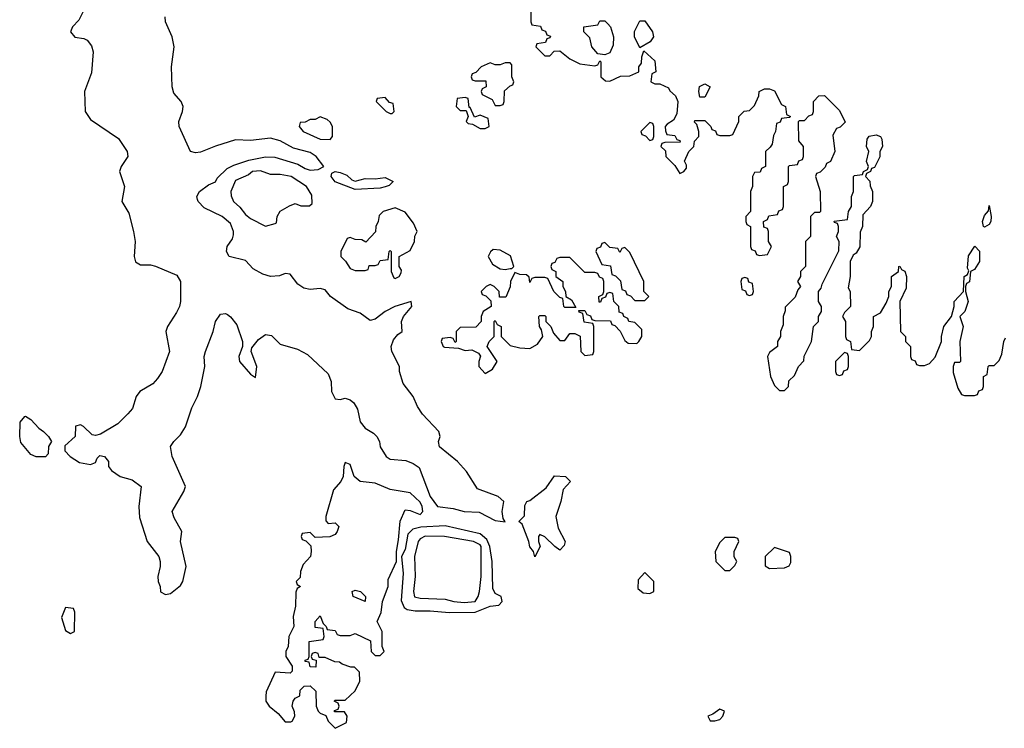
# Model space of a CAD drawing. Header units: inches. Extents: x 2769379 to 2883802, y 684208 to 828654.
# Tile 175 of 256: x 2790206 to 2794150, y 796422 to 799258. Entities that reach past the tile are written whole.
import ezdxf

# ---------------------------------------------------------------- set-up
doc = ezdxf.new("R2010")
doc.units = ezdxf.units.IN
doc.header["$MEASUREMENT"] = 0
doc.layers.add('C7799', color=7, linetype='Continuous')

msp = doc.modelspace()

# ---------------------------------------------------------------- linework, layer by layer
at = {"layer": 'C7799', "color": 2}
for points, elevation in [([(2790463.5, 799296.5), (2790443.3, 799256.7), (2790417, 799230), (2790409.7, 799210), (2790427.5, 799187.5), (2790462.9, 799182.9), (2790476.3, 799176.3), (2790494, 799154), (2790500.5, 799130), (2790494.3, 799045.7), (2790465.1, 798970), (2790468.2, 798890), (2790490, 798858), (2790602.3, 798782.3), (2790636, 798730), (2790639, 798710), (2790612.3, 798670), (2790606.3, 798650), (2790626, 798590), (2790614.7, 798530), (2790643.5, 798483.5), (2790662, 798410), (2790668, 798370), (2790664.5, 798310), (2790669.5, 798289.5), (2790690, 798277.2), (2790730, 798277), (2790750, 798272), (2790835.1, 798235.1), (2790849.6, 798210), (2790849.6, 798130), (2790845.6, 798110), (2790833.7, 798086.3), (2790797.6, 798030), (2790791.8, 798010), (2790806, 797930), (2790777, 797850), (2790758, 797822), (2790739.3, 797800.7), (2790687.3, 797770), (2790672, 797750), (2790658, 797702), (2790639.7, 797680.3), (2790599.1, 797640.9), (2790530, 797599.1), (2790510, 797593.4), (2790496.8, 797596.8), (2790462, 797630), (2790450, 797636), (2790429.2, 797630.8), (2790428, 797590), (2790387.3, 797552.7), (2790387.3, 797532.7), (2790408, 797510), (2790445.6, 797485.6), (2790490, 797478), (2790510, 797486), (2790516.9, 797503.1), (2790526.8, 797513.2), (2790546, 797510), (2790562, 797490), (2790562, 797470), (2790573.6, 797453.6), (2790608, 797430), (2790656.6, 797416.6), (2790693.2, 797390), (2790683.7, 797310), (2790685.4, 797265.4), (2790717, 797170), (2790762.7, 797110), (2790769.2, 797090), (2790769.2, 797070), (2790759.3, 797030), (2790761.2, 797010), (2790769, 796990), (2790770, 796968), (2790790, 796958), (2790810, 796962), (2790850, 796994), (2790859.1, 797010), (2790872.4, 797070), (2790850.5, 797170), (2790855.5, 797210), (2790824.4, 797264.4), (2790817.3, 797290), (2790864, 797370), (2790870.7, 797390), (2790816.3, 797510), (2790810.6, 797550), (2790822.8, 797570), (2790850, 797596), (2790870, 797629.2), (2790895.8, 797704.2), (2790917.6, 797750), (2790931.8, 797790), (2790948.2, 797870), (2790945.5, 797910), (2790950.4, 797930), (2790981.6, 798010), (2790990.5, 798050), (2791010, 798079.3), (2791030, 798082.7), (2791038, 798078), (2791050, 798069.4), (2791076.2, 798036.2), (2791098.4, 797970), (2791098, 797950), (2791084.2, 797910), (2791086, 797890), (2791130, 797839), (2791150, 797826), (2791156.4, 797870), (2791133.4, 797930), (2791135.9, 797944.1), (2791162, 797978), (2791190, 797998.4), (2791214.1, 797994.2), (2791250, 797959.6), (2791318.9, 797938.9), (2791358.5, 797918.5), (2791441.3, 797841.3), (2791453.6, 797810), (2791454.5, 797770), (2791470, 797740.9), (2791490, 797738.4), (2791510, 797742.9), (2791530, 797737), (2791544.4, 797724.4), (2791559.2, 797699.2), (2791570, 797649.2), (2791590, 797622.9), (2791623.6, 797603.6), (2791637.2, 797590), (2791647, 797570), (2791650, 797549), (2791674, 797510), (2791690, 797499.3), (2791753.2, 797493.2), (2791782, 797482), (2791806, 797466), (2791850, 797349.3), (2791879.3, 797310), (2791942, 797302), (2791986, 797290), (2792046.5, 797286.5), (2792110, 797254), (2792150, 797248), (2792142, 797262), (2792138, 797290), (2792144.7, 797330), (2792122, 797350), (2792039.8, 797379.8), (2791996.4, 797450), (2791959.3, 797490), (2791888.2, 797548.2), (2791884, 797570), (2791890.5, 797590), (2791884.9, 797610), (2791819, 797679), (2791799.3, 797710), (2791782, 797750), (2791742, 797802), (2791727.7, 797850), (2791727.7, 797870), (2791696.4, 797930), (2791694, 797950), (2791702.9, 797977.1), (2791721.3, 797998.7), (2791738, 798010), (2791734.8, 798050), (2791742.8, 798070), (2791777.3, 798110), (2791774, 798130), (2791709.2, 798110), (2791669.7, 798090.3), (2791630, 798059.1), (2791610, 798054), (2791570, 798084), (2791520.5, 798100.5), (2791450.6, 798150), (2791430, 798176.3), (2791410, 798181.6), (2791370, 798178.7), (2791343.6, 798183.6), (2791320.2, 798200.2), (2791290, 798239.3), (2791270, 798241.6), (2791246.6, 798233.4), (2791210, 798230.3), (2791179.5, 798239.5), (2791141.1, 798261.1), (2791110, 798294), (2791044.7, 798310), (2791034.8, 798330), (2791037.3, 798350), (2791058.4, 798381.6), (2791063, 798397), (2791063.1, 798410), (2791050, 798442), (2791017.3, 798470), (2790944.5, 798504.5), (2790920.5, 798530), (2790918, 798538), (2790914.9, 798550), (2790926.8, 798570), (2790962.4, 798597.6), (2790990, 798609.6), (2790996.7, 798623.3), (2791037.4, 798662.6), (2791063.7, 798676.3), (2791124.2, 798695.8), (2791190, 798709.7), (2791228.2, 798708.2), (2791320.1, 798680.1), (2791350, 798662.4), (2791370, 798656.2), (2791402, 798658), (2791424.7, 798670), (2791394, 798710), (2791370, 798726), (2791303.4, 798743.4), (2791250, 798772.7), (2791210, 798783.8), (2791130, 798774.9), (2791070, 798777), (2790990, 798752.2), (2790930, 798727.7), (2790910, 798724.9), (2790890, 798731), (2790844.4, 798830), (2790843.8, 798850), (2790858.4, 798890), (2790860.4, 798910), (2790852.7, 798930), (2790823.7, 798963.7), (2790816.4, 798990), (2790814, 799070), (2790824.4, 799150), (2790817, 799190), (2790790.4, 799250), (2790788.2, 799270)], 2), ([(2792254, 799290), (2792254, 799250), (2792258, 799238), (2792292.7, 799232.7), (2792298, 799218), (2792312.7, 799212.7), (2792318, 799198), (2792332.7, 799192.7), (2792330, 799186), (2792318, 799182), (2792312.7, 799167.3), (2792278, 799162), (2792274, 799150), (2792310, 799114), (2792330, 799114), (2792347.3, 799132.7), (2792370, 799134), (2792410, 799102), (2792450, 799082), (2792510, 799074), (2792522, 799078), (2792530, 799094), (2792534, 799090), (2792534, 799030), (2792552.7, 799012.7), (2792570, 799012), (2792612.7, 799032.7), (2792650, 799034), (2792686, 799050), (2792686, 799070), (2792696.4, 799083.6), (2792698, 799110), (2792706, 799134), (2792750, 799094), (2792754, 799050), (2792738, 799042), (2792734, 799010), (2792750, 799002), (2792770, 799002), (2792804.7, 798984.7), (2792810, 798974), (2792832.7, 798952.7), (2792842, 798930), (2792838.8, 798881.2), (2792824.7, 798855.3), (2792799.6, 798840.4), (2792792, 798830), (2792792.7, 798812.7), (2792798, 798798), (2792830, 798794), (2792838, 798778), (2792850, 798774), (2792851.6, 798768.4), (2792790, 798766), (2792778, 798762), (2792774, 798750), (2792792.7, 798732.7), (2792794, 798710), (2792830, 798674), (2792850, 798642), (2792866, 798650), (2792876.4, 798663.6), (2792876.4, 798676.4), (2792868.4, 798691.6), (2792886, 798730), (2792906, 798750), (2792908.4, 798771.6), (2792926, 798790), (2792926, 798810), (2792918, 798838), (2792908.4, 798848.4), (2792910, 798854), (2792950, 798854), (2792974, 798830), (2792978, 798818), (2792992.7, 798812.7), (2792998, 798798), (2793010, 798794), (2793050, 798794), (2793062, 798798), (2793086, 798850), (2793086, 798870), (2793108.4, 798891.6), (2793130, 798894), (2793150, 798914), (2793167.3, 798952.7), (2793168, 798970), (2793190, 798982), (2793210, 798982), (2793230, 798974), (2793258, 798918), (2793274, 798910), (2793278, 798878), (2793294, 798870), (2793290, 798866), (2793258, 798862), (2793252.7, 798847.3), (2793238, 798842), (2793234, 798810), (2793225.4, 798794.6), (2793219.6, 798760.4), (2793212.7, 798747.3), (2793194, 798730), (2793194, 798670), (2793178, 798662), (2793172.7, 798647.3), (2793150, 798646), (2793142, 798630), (2793142, 798590), (2793134, 798570), (2793134, 798490), (2793114, 798470), (2793114, 798450), (2793118, 798438), (2793134, 798430), (2793134, 798350), (2793138, 798338), (2793152.7, 798332.7), (2793158, 798318), (2793170, 798314), (2793202, 798318), (2793218, 798350), (2793206, 798370), (2793206, 798410), (2793202, 798422), (2793187.3, 798427.3), (2793186, 798450), (2793202, 798458), (2793207.3, 798472.7), (2793242, 798478), (2793247.3, 798492.7), (2793262, 798498), (2793266, 798510), (2793266, 798590), (2793282, 798598), (2793286, 798610), (2793286, 798670), (2793290, 798674), (2793322, 798678), (2793327.3, 798692.7), (2793342, 798698), (2793346, 798710), (2793346, 798750), (2793327.3, 798772.7), (2793326, 798850), (2793330, 798854), (2793350, 798854), (2793367.3, 798872.7), (2793382, 798878), (2793386, 798890), (2793386, 798930), (2793407.3, 798952.7), (2793430, 798954), (2793490, 798894), (2793512, 798848), (2793492.7, 798827.3), (2793478, 798822), (2793463.6, 798796.4), (2793471.3, 798730), (2793454, 798690), (2793438, 798682), (2793432.7, 798667.3), (2793412.7, 798647.3), (2793398, 798642), (2793394, 798630), (2793412, 798570), (2793414, 798490), (2793410, 798486), (2793390, 798486), (2793374, 798470), (2793374, 798390), (2793354, 798370), (2793354, 798270), (2793334, 798250), (2793334, 798230), (2793322, 798210), (2793334, 798190), (2793323.6, 798176.4), (2793312.7, 798147.3), (2793272.7, 798107.3), (2793272.7, 798092.7), (2793264.7, 798070), (2793263.6, 798036.4), (2793254, 798010), (2793254, 797990), (2793242, 797970), (2793242, 797950), (2793210, 797926), (2793202, 797910), (2793214, 797830), (2793230, 797794), (2793250, 797774), (2793270, 797774), (2793286, 797790), (2793287.3, 797812.7), (2793310, 797834), (2793326, 797870), (2793347.3, 797892.7), (2793348.4, 797911.6), (2793378, 797970), (2793386, 798030), (2793406, 798050), (2793406, 798070), (2793418, 798090), (2793418, 798110), (2793406, 798130), (2793406, 798170), (2793416.4, 798183.6), (2793420.4, 798199.6), (2793487.3, 798332.7), (2793488, 798370), (2793478, 798390), (2793486, 798410), (2793486, 798430), (2793482, 798442), (2793470, 798446), (2793468, 798452), (2793522, 798458), (2793526, 798490), (2793538, 798510), (2793538, 798550), (2793546, 798570), (2793546, 798630), (2793550, 798634), (2793582, 798638), (2793586, 798650), (2793602, 798658), (2793606, 798670), (2793598, 798690), (2793608, 798730), (2793598, 798750), (2793600.4, 798779.6), (2793608.4, 798791.6), (2793636.9, 798796.9), (2793654, 798790), (2793659.6, 798779.6), (2793662, 798750), (2793652, 798730), (2793651.1, 798708.9), (2793630, 798666), (2793618, 798662), (2793614, 798650), (2793598, 798642), (2793594, 798630), (2793611.6, 798611.6), (2793612.7, 798592.7), (2793622, 798570), (2793622, 798530), (2793614, 798510), (2793583.6, 798476.4), (2793582, 798430), (2793572.7, 798407.3), (2793571.6, 798348.4), (2793556.9, 798323.1), (2793544.7, 798315.3), (2793532, 798290), (2793532, 798230), (2793524.7, 798184.7), (2793532, 798170), (2793534, 798110), (2793510, 798086), (2793502, 798070), (2793514, 798050), (2793514, 797990), (2793518, 797978), (2793534, 797970), (2793538, 797938), (2793570, 797934), (2793610, 797974), (2793618, 797990), (2793618, 798010), (2793626, 798030), (2793626, 798070), (2793654.6, 798085.4), (2793676.4, 798123.6), (2793688, 798150), (2793688, 798170), (2793698, 798190), (2793698, 798230), (2793726, 798250), (2793728, 798270), (2793732, 798272), (2793738, 798258), (2793751.6, 798251.6), (2793758, 798230), (2793756.9, 798183.1), (2793732, 798130), (2793734, 798010), (2793754, 797990), (2793754, 797970), (2793774, 797950), (2793774, 797910), (2793778, 797898), (2793792.7, 797892.7), (2793798, 797878), (2793810, 797874), (2793830, 797874), (2793850, 797882), (2793872.9, 797907.1), (2793898, 797970), (2793898, 797990), (2793908, 798030), (2793938, 798070), (2793948.7, 798110), (2793949.3, 798130.7), (2793986, 798170), (2793988.7, 798230), (2794002, 798238), (2794007.3, 798252.7), (2794003.1, 798263.1), (2794006.6, 798313.4), (2794031.6, 798351.6), (2794051.1, 798331.1), (2794051, 798290), (2794030, 798258), (2794014, 798250), (2794011.1, 798208.9), (2793998, 798202), (2793994, 798190), (2793994, 798170), (2794004.7, 798130), (2793992, 798090), (2793972, 798070), (2793984.7, 798030), (2793972, 797970), (2793974, 797890), (2793970, 797886), (2793950, 797886), (2793944.7, 797870), (2793945.4, 797845.4), (2793963.6, 797783.6), (2793978, 797758), (2793990, 797754), (2794030, 797754), (2794042, 797758), (2794047.3, 797772.7), (2794062, 797778), (2794066, 797790), (2794066, 797830), (2794082, 797838), (2794086, 797870), (2794090, 797874), (2794110, 797874), (2794130, 797894), (2794140.4, 797919.6), (2794148, 797970), (2794155.3, 797984.7)], 6)]:
    msp.add_lwpolyline(points, dxfattribs=dict(at, elevation=elevation))
for points, elevation in [([(2792550, 799118), (2792522, 799122), (2792498, 799150), (2792490, 799186), (2792466, 799210), (2792466, 799230), (2792522, 799238), (2792530, 799254), (2792550, 799254), (2792562, 799242), (2792572, 799230), (2792584.7, 799190), (2792583.6, 799156.4), (2792570, 799126)], 6), ([(2792690, 799146), (2792668.9, 799188.9), (2792669.1, 799210.9), (2792690, 799254), (2792710, 799254), (2792741, 799210), (2792744.7, 799190), (2792731.1, 799168.9)], 6), ([(2792170, 799086), (2792150, 799086), (2792130, 799078), (2792110, 799078), (2792090, 799086), (2792054, 799070), (2792032.7, 799047.3), (2792018, 799042), (2792014, 799030), (2792018, 799018), (2792030, 799014), (2792072.7, 799012.7), (2792074, 798990), (2792058, 798982), (2792054, 798970), (2792058, 798958), (2792098, 798938), (2792110, 798914), (2792130, 798914), (2792142, 798918), (2792146, 798930), (2792147.3, 798972.7), (2792170, 798994), (2792182, 798998), (2792186, 799010), (2792178, 799030), (2792178, 799078)], 6), ([(2792930, 798948), (2792926, 798970), (2792928.9, 798991.1), (2792950, 799002), (2792971.3, 798990), (2792950, 798948)], 6), ([(2791670, 798946), (2791638, 798942), (2791634, 798930), (2791674, 798890), (2791690, 798882), (2791698, 798882), (2791706, 798890), (2791702, 798922), (2791687.3, 798927.3)], 6), ([(2791990, 798946), (2791958, 798942), (2791954, 798910), (2791970, 798894), (2791994, 798894), (2792002, 798870), (2791994, 798850), (2792002, 798842), (2792019.6, 798839.6), (2792050, 798822), (2792070, 798822), (2792086, 798830), (2792082, 798862), (2792050, 798875.3), (2792027.3, 798867.3), (2792010, 798906), (2792006, 798906), (2792002, 798942)], 6), ([(2791410, 798868.7), (2791390, 798858), (2791370, 798858), (2791350, 798848), (2791330, 798846), (2791326, 798830), (2791342, 798810), (2791410, 798780.5), (2791450, 798778), (2791459, 798790), (2791459, 798830), (2791450, 798848), (2791438, 798858)], 6), ([(2792730, 798846), (2792694, 798810), (2792698, 798798), (2792712.7, 798792.7), (2792730, 798774), (2792742, 798778), (2792746, 798790), (2792746, 798830), (2792742, 798842)], 6), ([(2791170, 798653.6), (2791138, 798650), (2791123, 798637), (2791070, 798614), (2791052, 798570), (2791052.7, 798552.7), (2791062, 798530), (2791087.9, 798507.9), (2791110, 798478), (2791130, 798462), (2791190, 798432), (2791230, 798442), (2791234.6, 798445.4), (2791238, 798470), (2791248.9, 798491.1), (2791287.3, 798512.7), (2791310, 798522), (2791332.7, 798512.7), (2791367.3, 798512.7), (2791378, 798522), (2791376.4, 798556.4), (2791355.3, 798590), (2791294, 798630), (2791250, 798638.4), (2791210, 798639)], 6), ([(2791550, 798611.3), (2791590, 798622.8), (2791630, 798620.7), (2791670, 798626), (2791702, 798610), (2791685.4, 798594.6), (2791670, 798589.4), (2791650, 798583.7), (2791550, 798579), (2791470, 798609.6), (2791454, 798630), (2791456.4, 798643.6), (2791469.1, 798650.9), (2791490, 798646.8), (2791515.9, 798635.9), (2791536.9, 798616.9)], 2), ([(2791710, 798505.2), (2791662, 798490), (2791645.4, 798474.6), (2791642, 798450), (2791632, 798430), (2791631.6, 798408.4), (2791592.7, 798367.3), (2791576.4, 798376.4), (2791550, 798378), (2791530, 798386), (2791518, 798382), (2791492, 798330), (2791492, 798310), (2791511.3, 798291.3), (2791530, 798262), (2791550, 798254), (2791590, 798254), (2791602, 798258), (2791606, 798274), (2791630, 798274), (2791642, 798278), (2791650, 798294), (2791682, 798298), (2791686, 798330), (2791690, 798334), (2791694, 798330), (2791694, 798250), (2791704.7, 798224.7), (2791710, 798222), (2791726, 798230), (2791734.6, 798245.4), (2791735.3, 798255.3), (2791726, 798270), (2791726, 798310), (2791770, 798334), (2791788, 798370), (2791788.9, 798391.1), (2791798, 798410), (2791783.1, 798443.1), (2791750, 798488)], 6), ([(2794070, 798428), (2794066, 798430), (2794062, 798450), (2794070, 798474), (2794087.3, 798492.7), (2794090, 798514), (2794098, 798470), (2794096, 798450), (2794090, 798438)], 6), ([(2792550, 798366), (2792538, 798362), (2792532.7, 798347.3), (2792518, 798342), (2792514, 798330), (2792538, 798278), (2792572.7, 798272.7), (2792578, 798238), (2792592.7, 798232.7), (2792612.7, 798212.7), (2792618, 798178), (2792632.7, 798172.7), (2792638, 798158), (2792652.7, 798152.7), (2792670, 798134), (2792710, 798134), (2792726, 798150), (2792706, 798170), (2792706, 798210), (2792650, 798326), (2792630, 798346), (2792618, 798342), (2792610, 798326), (2792602, 798342), (2792570, 798346)], 6), ([(2792410, 798306), (2792370, 798306), (2792358, 798302), (2792350, 798286), (2792338, 798282), (2792334, 798270), (2792338, 798258), (2792354, 798250), (2792354, 798230), (2792382, 798210), (2792382, 798190), (2792392, 798170), (2792394, 798150), (2792416.9, 798136.9), (2792434, 798106), (2792390, 798106), (2792386, 798110), (2792382, 798142), (2792370, 798146), (2792346, 798170), (2792322, 798222), (2792310, 798226), (2792270, 798226), (2792258, 798222), (2792250, 798206), (2792247.3, 798227.3), (2792236.4, 798236.4), (2792210, 798238), (2792190, 798246), (2792172, 798210), (2792171.1, 798188.9), (2792152.7, 798147.3), (2792127.3, 798147.3), (2792126, 798170), (2792106, 798190), (2792090, 798198), (2792074, 798190), (2792054, 798170), (2792058, 798158), (2792072.7, 798152.7), (2792092.7, 798132.7), (2792094, 798110), (2792062, 798090), (2792054, 798070), (2792054, 798050), (2792032.7, 798027.3), (2791970, 798026), (2791954, 798010), (2791954, 797970), (2791950, 797966), (2791942, 797982), (2791930, 797986), (2791898, 797982), (2791894, 797970), (2791902, 797950), (2791907.5, 797947.5), (2791963.6, 797943.6), (2791990, 797934), (2792016.9, 797936.9), (2792043.6, 797923.6), (2792051.3, 797911.3), (2792044.7, 797890), (2792044.7, 797870), (2792070, 797842), (2792100.4, 797859.6), (2792118, 797890), (2792078, 797950), (2792086, 797970), (2792106, 797990), (2792106, 798050), (2792110, 798054), (2792118, 798038), (2792134, 798030), (2792134, 797990), (2792170, 797954), (2792210, 797944.7), (2792250, 797942), (2792280.4, 797959.6), (2792302, 797990), (2792296.4, 798016.4), (2792288, 798030), (2792286, 798070), (2792290, 798074), (2792310, 798074), (2792314, 798070), (2792314, 798050), (2792334, 798030), (2792343.6, 798003.6), (2792370, 797974), (2792390, 797974), (2792410, 798002), (2792430, 798002), (2792451.3, 797991.3), (2792454, 797930), (2792470, 797914), (2792502, 797918), (2792506, 797930), (2792506, 798030), (2792502, 798042), (2792467.3, 798047.3), (2792462, 798082), (2792447.3, 798087.3), (2792446, 798094), (2792470, 798094), (2792478, 798078), (2792492.7, 798072.7), (2792498, 798058), (2792510, 798054), (2792572.7, 798052.7), (2792578, 798038), (2792590, 798034), (2792611.3, 798011.3), (2792630, 797974), (2792643.6, 797963.6), (2792678, 797962), (2792686, 797970), (2792698, 797990), (2792698, 798018), (2792670, 798046), (2792646, 798050), (2792642, 798062), (2792626, 798070), (2792622, 798082), (2792607.3, 798087.3), (2792606, 798110), (2792586, 798130), (2792582, 798162), (2792570, 798166), (2792558, 798162), (2792552.7, 798147.3), (2792538, 798142), (2792532.7, 798127.3), (2792527.3, 798127.3), (2792526, 798150), (2792542, 798158), (2792546, 798170), (2792546, 798210), (2792542, 798222), (2792528, 798228), (2792522, 798242), (2792510, 798246), (2792470, 798246)], 6), ([(2792102, 798338), (2792091.6, 798328.4), (2792082, 798310), (2792099.8, 798279.8), (2792130, 798261), (2792150, 798258), (2792170, 798262), (2792178, 798262), (2792186, 798270), (2792172.5, 798312.5), (2792130, 798335.3)], 6), ([(2793110, 798226), (2793098, 798222), (2793094, 798210), (2793098, 798178), (2793112.7, 798172.7), (2793118, 798158), (2793130, 798154), (2793142, 798158), (2793146, 798170), (2793142, 798202), (2793127.3, 798207.3), (2793122, 798222)], 6), ([(2793510, 797926), (2793474, 797890), (2793474, 797850), (2793478, 797838), (2793490, 797834), (2793502, 797838), (2793507.3, 797852.7), (2793522, 797858), (2793526, 797870), (2793526, 797910), (2793522, 797922)], 6), ([(2790310, 797508), (2790271.6, 797508.4), (2790250, 797518), (2790210, 797566), (2790206, 797590), (2790207.3, 797647.3), (2790226, 797670), (2790229, 797671), (2790250, 797658), (2790282.8, 797622.8), (2790302, 797610), (2790322, 797590), (2790334, 797570), (2790322, 797550), (2790319.6, 797520.4)], 2), ([(2791510, 797486), (2791504.7, 797470), (2791502, 797430), (2791492, 797410), (2791463.6, 797376.4), (2791432, 797270), (2791432.7, 797252.7), (2791442, 797242), (2791470, 797244.7), (2791484.7, 797230), (2791478, 797210), (2791470, 797198), (2791448.9, 797188.9), (2791390, 797186), (2791370, 797206), (2791338, 797202), (2791334, 797190), (2791338, 797178), (2791352.7, 797172.7), (2791372.7, 797152.7), (2791374, 797130), (2791371.3, 797110), (2791342, 797078), (2791331.3, 797050), (2791330, 797026), (2791314, 797010), (2791318, 796998), (2791331.3, 796990), (2791318, 796982), (2791312.7, 796967.3), (2791310.6, 796910.6), (2791301, 796870), (2791304.7, 796830), (2791284.7, 796790), (2791282, 796750), (2791272, 796730), (2791272, 796710), (2791298, 796670), (2791298, 796650), (2791290, 796642), (2791230, 796646), (2791192.7, 796567.3), (2791192, 796550), (2791192, 796530), (2791204.7, 796510), (2791240.7, 796480.7), (2791270, 796447.7), (2791292.3, 796447.7), (2791298, 796450), (2791308, 796470), (2791307.3, 796487.3), (2791298, 796510), (2791302, 796530), (2791310, 796542), (2791328, 796552), (2791330, 796574), (2791346, 796590), (2791370, 796592), (2791392, 796570), (2791394, 796510), (2791402, 796490), (2791410, 796482), (2791432.7, 796472.7), (2791442, 796450), (2791470, 796422), (2791514.6, 796445.4), (2791518, 796470), (2791507.3, 796487.3), (2791467.3, 796487.3), (2791467.3, 796492.7), (2791482, 796498), (2791486, 796510), (2791482, 796522), (2791466, 796530), (2791470, 796534), (2791510, 796534), (2791550, 796572), (2791568.7, 796610), (2791567.3, 796647.3), (2791547.3, 796667.3), (2791532.7, 796667.3), (2791498, 796678), (2791487.3, 796687.3), (2791468.4, 796688.4), (2791430, 796706), (2791406, 796706), (2791402, 796722), (2791390, 796726), (2791378, 796722), (2791374, 796710), (2791378, 796698), (2791394, 796694), (2791392.7, 796667.3), (2791370, 796668), (2791366, 796686), (2791348.9, 796688.9), (2791350, 796694), (2791362, 796698), (2791366, 796710), (2791366, 796770), (2791422, 796778), (2791426, 796790), (2791422, 796822), (2791390, 796826), (2791389, 796850), (2791410, 796872), (2791422, 796842), (2791434, 796830), (2791438, 796818), (2791470, 796814), (2791478, 796798), (2791490, 796794), (2791530, 796794), (2791550, 796802), (2791611.6, 796771.6), (2791614, 796730), (2791630, 796714), (2791650, 796714), (2791666, 796730), (2791658, 796750), (2791658, 796810), (2791638, 796850), (2791654, 796886), (2791659, 796930), (2791682, 796990), (2791682, 797018), (2791715.3, 797090), (2791715.3, 797130), (2791724, 797176), (2791729.5, 797250.5), (2791750, 797296), (2791770, 797294), (2791810, 797277.3), (2791820.9, 797290), (2791818.3, 797310), (2791810, 797326.6), (2791770, 797364), (2791690, 797377.2), (2791630, 797402.7), (2791569.3, 797409.3), (2791546, 797430), (2791530, 797478)], 6), ([(2792370, 797135.3), (2792349.5, 797149.5), (2792310, 797188.7), (2792290, 797198), (2792284.7, 797190), (2792284.7, 797170), (2792291, 797150), (2792270, 797108.7), (2792264, 797130), (2792250, 797148.7), (2792246, 797170), (2792219, 797239), (2792206, 797250), (2792228, 797272), (2792230, 797314), (2792238, 797330), (2792250, 797334), (2792315.1, 797384.9), (2792347.9, 797432.1), (2792392, 797430), (2792412, 797410), (2792382.8, 797377.2), (2792373.4, 797330), (2792353, 797270), (2792363.1, 797223.1), (2792390.5, 797170), (2792386.4, 797153.6)], 2), ([(2791910, 797232.7), (2791813, 797227), (2791780.5, 797219.5), (2791761.3, 797198.7), (2791750, 797138), (2791734.8, 797110), (2791742, 797042), (2791733.8, 796933.8), (2791746, 796906), (2791758, 796898), (2791790, 796891.8), (2791850, 796892.6), (2791925.7, 796885.7), (2792030, 796887.2), (2792090, 796910.8), (2792124.7, 796915.3), (2792139, 796930), (2792134, 796950), (2792110, 796962), (2792101.2, 796981.2), (2792098.9, 797090), (2792089, 797150), (2792077.2, 797177.2), (2792050, 797199.8)], 6), ([(2791830, 797190.8), (2791810, 797180.5), (2791802.4, 797170), (2791787.2, 797110), (2791790.5, 797030), (2791784, 796970), (2791788, 796948), (2791810, 796942.3), (2791910, 796939.1), (2791944.7, 796930), (2791985.8, 796925.8), (2792030, 796929.2), (2792042.3, 796950), (2792047.3, 796970), (2792054, 797030), (2792054.6, 797150), (2792050, 797156.9), (2792024, 797170), (2791908, 797190)], 10), ([(2793070, 797186), (2793030, 797186), (2793010, 797166), (2792992, 797130), (2792994, 797090), (2793030, 797054), (2793050, 797054), (2793070, 797074), (2793078, 797090), (2793068.4, 797108.4), (2793068, 797130), (2793086, 797170), (2793082, 797182)], 6), ([(2793230, 797146), (2793192, 797110), (2793192.7, 797072.7), (2793210, 797062), (2793270, 797064.7), (2793288.4, 797071.6), (2793294.6, 797085.4), (2793295.3, 797110), (2793290, 797126)], 6), ([(2792710, 797046), (2792683.6, 797016.4), (2792682, 796982), (2792703.6, 796963.6), (2792730, 796962), (2792746, 796970), (2792746, 797010)], 6), ([(2791590, 796929), (2791542, 796950), (2791538, 796970), (2791550, 796974.8), (2791571.3, 796970), (2791590.8, 796950)], 6), ([(2790390, 796906), (2790374, 796866), (2790390, 796814), (2790410, 796802), (2790426, 796810), (2790427.3, 796887.3), (2790422, 796902)], 6), ([(2793010, 796498), (2792982, 796478), (2792962, 796470), (2792972, 796452), (2792990, 796451.3), (2793010, 796457.3), (2793022.7, 796470), (2793028.7, 796490)], 6)]:
    msp.add_lwpolyline(points, close=True, dxfattribs=dict(at, elevation=elevation))

doc.saveas('drawing.dxf')
